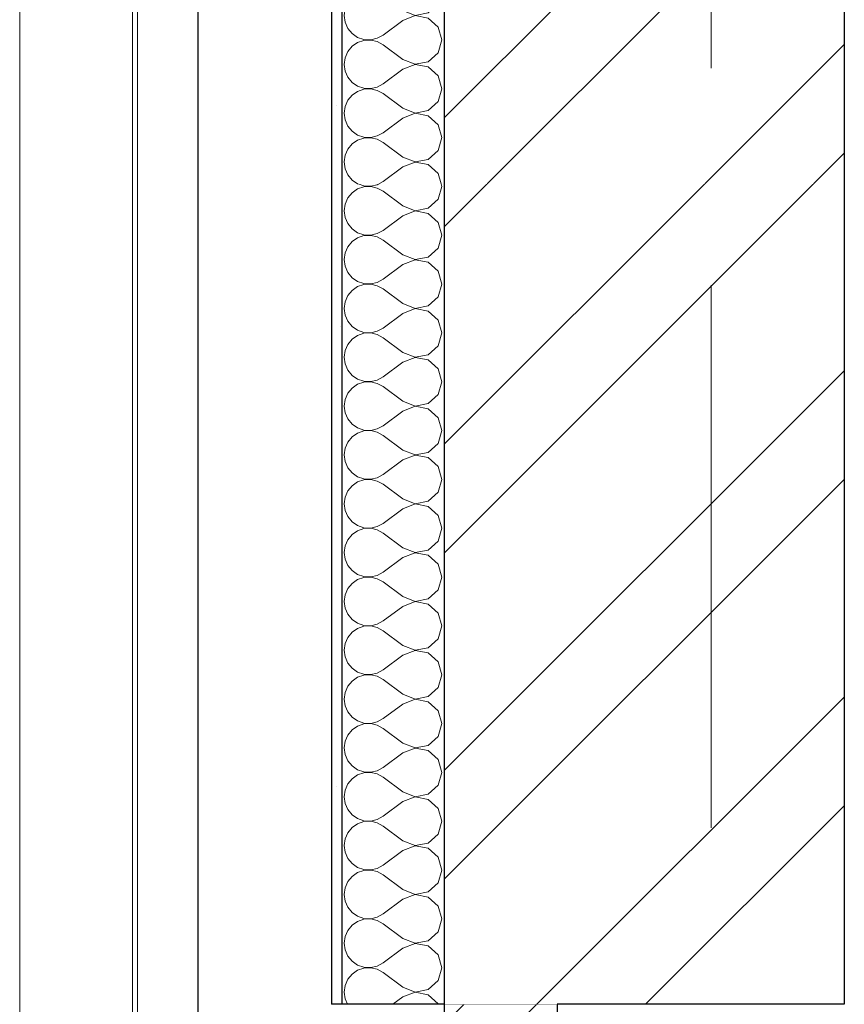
# Model space of a CAD drawing. Header units: millimetres. Extents: x -15683 to 202647, y -7448 to 20513.
# Tile 105 of 114: x 201498 to 202302, y 3252 to 4213. Entities that reach past the tile are written whole.
import ezdxf
from ezdxf.enums import TextEntityAlignment as Align

# ---------------------------------------------------------------- set-up
doc = ezdxf.new("R2010")
doc.units = ezdxf.units.MM
doc.header["$MEASUREMENT"] = 0
doc.set_wipeout_variables(frame=1)
doc.linetypes.add('Wipeout_Contour', pattern=[1000, 0, -1000])
doc.linetypes.add('Штрих-Штриховая', pattern=[1093.611073, 529.166651, -211.666656, 141.111112, -211.666656])
for name, color, linetype in [('Конструктив - Навесные Стены', 7, 'Continuous'), ('Конструктив - Стены Несущие', 7, 'Continuous'), ('Новый_1 ВОДОСТОК', 7, 'Continuous'), ('Элемент Модели - Оси', 7, 'Continuous')]:
    doc.layers.add(name, color=color, linetype=linetype)
doc.layers.add('Конструктив - Навесные Стены_Ном._пера__166', color=7, linetype='Continuous', lineweight=5, true_color=0x97cbff)
for name, color, linetype, lineweight in [('Конструктив - Навесные Стены_Ном._пера__27', 7, 'Continuous', 30), ('Конструктив - Стены Несущие_Ном._пера__101', 253, 'Continuous', 5), ('Конструктив - Стены Несущие_Ном._пера__21', 7, 'Continuous', 30), ('Новый_1 ВОДОСТОК_Ном._пера__141', 7, 'Continuous', 20), ('Элемент Модели - Оси_Ном._пера__1', 7, 'Continuous', 15), ('Элемент Модели - Оси_Ном._пера__2', 8, 'Continuous', 15)]:
    doc.layers.add(name, color=color, linetype=linetype, lineweight=lineweight)
doc.styles.add('СГЕНЕРИР_СТИЛЬ_1', font='arial.ttf')
pattern_1 = [(45, (227496.02, -3497.64), (-159.099, 159.099), []), (45, (227443, -3444.6), (-159.099, 159.099), [])]
pattern_2 = [(45, (227496.02, -3147.64), (-111.3693, 111.3693), [0, -105, 0, -157.5]), (110, (227846.02, -3147.64), (148.0016, 53.8682), [0, -77, 0, -133])]

# ---------------------------------------------------------------- blocks, each defined once
blk = doc.blocks.new('Элемент Разреза_545_4', base_point=(227496.02, -3497.64))
at = {"color": 254, "linetype": 'Wipeout_Contour', "lineweight": 0, "ltscale": 1615837.597591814}
blk.add_wipeout([(201911.74, 3252.36), (201911.74, 3172.36), (201931.74, 3172.36), (201931.74, 3202.36), (201951.74, 3202.36), (201951.74, 3172.36), (202021.74, 3172.36), (202021.74, 3252.36)], dxfattribs=at).dxf.layer = 'Конструктив - Навесные Стены'
at = {"layer": 'Конструктив - Навесные Стены_Ном._пера__166', "linetype": 'Continuous', "lineweight": 5, "true_color": 0x97cbff}
h = blk.add_hatch(dxfattribs=at)
h.set_pattern_fill('АЛЮМИНИЙ_0004', color=151, style=0, pattern_type=2)
h.set_pattern_definition([(45, (227496.02, -3497.64), (-176.7767, 176.7767), []), (45, (227460.67, -3462.28), (-176.7767, 176.7767), []), (45, (227425.31, -3426.93), (-176.7767, 176.7767), [])])
h.paths.add_polyline_path([(201911.74, 3252.36), (201911.74, 3172.36), (201931.74, 3172.36), (201931.74, 3202.36), (201951.74, 3202.36), (201951.74, 3172.36), (202021.74, 3172.36), (202021.74, 3252.36)])
at = {"layer": 'Конструктив - Навесные Стены_Ном._пера__27', "color": 7, "linetype": 'Continuous', "lineweight": 30}
for p, q in [((201911.74, 3252.36), (201911.74, 3172.36)), ((202021.74, 3252.36), (201911.74, 3252.36)), ((202021.74, 3252.36), (202021.74, 3172.36)), ((202021.74, 3172.36), (201911.74, 3172.36))]:
    blk.add_line(p, q, dxfattribs=at)
blk = doc.blocks.new('Элемент Разреза_615_4', base_point=(227496.02, -3497.64))
at = {"layer": 'Конструктив - Стены Несущие_Ном._пера__21', "color": 7, "linetype": 'Continuous', "lineweight": 30}
blk.add_line((201671.74, 352.36), (201671.74, 4052.36), dxfattribs=at)
blk = doc.blocks.new('Элемент Разреза_617_4', base_point=(227496.02, -3497.64))
at = {"layer": 'Конструктив - Стены Несущие_Ном._пера__21', "color": 7, "linetype": 'Continuous', "lineweight": 30}
blk.add_line((201671.74, 4052.36), (201671.74, 7126.34), dxfattribs=at)
blk = doc.blocks.new('Элемент Разреза_645_4', base_point=(227496.02, -3497.64))
at = {"layer": 'Новый_1 ВОДОСТОК_Ном._пера__141', "color": 7, "linetype": 'Continuous', "lineweight": 20}
for p, q in [((201607.93, 7607.45), (201607.93, -3118.9)), ((201497.93, 4981.1), (201497.93, 3011.1))]:
    blk.add_line(p, q, dxfattribs=at)
blk = doc.blocks.new('Элемент Разреза_672_4', base_point=(227496.02, -3497.64))
at = {"layer": 'Новый_1 ВОДОСТОК_Ном._пера__141', "color": 7, "linetype": 'Continuous', "lineweight": 20}
blk.add_line((201612.76, 5099.29), (201612.76, 3129.29), dxfattribs=at)
blk = doc.blocks.new('*X764', base_point=(227496.02, -3497.64))
at = {"layer": 'Конструктив - Стены Несущие_Ном._пера__101', "color": 253, "linetype": 'Continuous', "lineweight": 5}
for p, q in [((201827.67, 4052.36), (201833.5, 4050.39)), ((201846.46, 4051.56), (201847.91, 4052.36)), ((201909.36, 4049.98), (201908.68, 4052.36)), ((201821.87, 4043.75), (201817.67, 4038.69)), ((201827.28, 4047.47), (201821.87, 4043.75)), ((201833.5, 4049.57), (201827.28, 4047.47)), ((201833.5, 4050.39), (201840.07, 4050.08)), ((201840.07, 4049.88), (201833.5, 4049.57)), ((201840.07, 4050.08), (201846.46, 4051.56)), ((201846.46, 4048.4), (201840.07, 4049.88)), ((201852.21, 4045.22), (201846.46, 4048.4)), ((201871.26, 4030.93), (201852.21, 4045.22)), ((201905.8, 4037.46), (201909.36, 4049.98)), ((201817.67, 4038.69), (201815.02, 4032.68)), ((201896.19, 4028.68), (201905.8, 4037.46)), ((201815.02, 4032.68), (201814.12, 4026.17)), ((201814.12, 4026.17), (201815.02, 4019.66)), ((201871.26, 4030.93), (201883.41, 4026.27)), ((201883.41, 4026.07), (201871.26, 4021.41)), ((201883.41, 4026.27), (201896.19, 4028.68)), ((201896.19, 4023.66), (201883.41, 4026.07)), ((201905.8, 4014.88), (201896.19, 4023.66)), ((201815.02, 4019.66), (201817.67, 4013.65)), ((201871.26, 4021.41), (201852.21, 4007.12)), ((201909.36, 4002.36), (201905.8, 4014.88)), ((201817.67, 4013.65), (201821.87, 4008.59)), ((201821.87, 4008.59), (201827.28, 4004.87)), ((201827.28, 4004.87), (201833.5, 4002.78)), ((201846.46, 4003.94), (201852.21, 4007.12)), ((201821.87, 3996.13), (201817.67, 3991.07)), ((201827.28, 3999.85), (201821.87, 3996.13)), ((201833.5, 4001.95), (201827.28, 3999.85)), ((201833.5, 4002.78), (201840.07, 4002.46)), ((201840.07, 4002.26), (201833.5, 4001.95)), ((201840.07, 4002.46), (201846.46, 4003.94)), ((201846.46, 4000.78), (201840.07, 4002.26)), ((201852.21, 3997.6), (201846.46, 4000.78)), ((201871.26, 3983.31), (201852.21, 3997.6)), ((201905.8, 3989.84), (201909.36, 4002.36)), ((201815.02, 3985.06), (201814.12, 3978.55)), ((201817.67, 3991.07), (201815.02, 3985.06)), ((201896.19, 3981.07), (201905.8, 3989.84)), ((201814.12, 3978.55), (201815.02, 3972.05)), ((201871.26, 3983.31), (201883.41, 3978.65)), ((201883.41, 3978.46), (201871.26, 3973.79)), ((201883.41, 3978.65), (201896.19, 3981.07)), ((201896.19, 3976.04), (201883.41, 3978.46)), ((201905.8, 3967.26), (201896.19, 3976.04)), ((201815.02, 3972.05), (201817.67, 3966.03)), ((201817.67, 3966.03), (201821.87, 3960.98)), ((201871.26, 3973.79), (201852.21, 3959.5)), ((201909.36, 3954.74), (201905.8, 3967.26)), ((201821.87, 3960.98), (201827.28, 3957.26)), ((201827.28, 3957.26), (201833.5, 3955.16)), ((201840.07, 3954.84), (201846.46, 3956.32)), ((201846.46, 3956.32), (201852.21, 3959.5)), ((201821.87, 3948.51), (201817.67, 3943.45)), ((201827.28, 3952.23), (201821.87, 3948.51)), ((201833.5, 3954.33), (201827.28, 3952.23)), ((201833.5, 3955.16), (201840.07, 3954.84)), ((201840.07, 3954.65), (201833.5, 3954.33)), ((201846.46, 3953.16), (201840.07, 3954.65)), ((201852.21, 3949.98), (201846.46, 3953.16)), ((201871.26, 3935.69), (201852.21, 3949.98)), ((201905.8, 3942.22), (201909.36, 3954.74)), ((201815.02, 3937.44), (201814.12, 3930.93)), ((201817.67, 3943.45), (201815.02, 3937.44)), ((201896.19, 3933.45), (201905.8, 3942.22)), ((201814.12, 3930.93), (201815.02, 3924.43)), ((201871.26, 3935.69), (201883.41, 3931.03)), ((201883.41, 3930.84), (201871.26, 3926.17)), ((201883.41, 3931.03), (201896.19, 3933.45)), ((201896.19, 3928.42), (201883.41, 3930.84)), ((201905.8, 3919.64), (201896.19, 3928.42)), ((201815.02, 3924.43), (201817.67, 3918.41)), ((201817.67, 3918.41), (201821.87, 3913.36)), ((201871.26, 3926.17), (201852.21, 3911.88)), ((201909.36, 3907.12), (201905.8, 3919.64)), ((201821.87, 3913.36), (201827.28, 3909.64)), ((201827.28, 3909.64), (201833.5, 3907.54)), ((201840.07, 3907.22), (201846.46, 3908.71)), ((201846.46, 3908.71), (201852.21, 3911.88)), ((201821.87, 3900.89), (201817.67, 3895.83)), ((201827.28, 3904.61), (201821.87, 3900.89)), ((201833.5, 3906.71), (201827.28, 3904.61)), ((201833.5, 3907.54), (201840.07, 3907.22)), ((201840.07, 3907.03), (201833.5, 3906.71)), ((201846.46, 3905.54), (201840.07, 3907.03)), ((201852.21, 3902.36), (201846.46, 3905.54)), ((201871.26, 3888.08), (201852.21, 3902.36)), ((201905.8, 3894.61), (201909.36, 3907.12)), ((201815.02, 3889.82), (201814.12, 3883.31)), ((201817.67, 3895.83), (201815.02, 3889.82)), ((201896.19, 3885.83), (201905.8, 3894.61)), ((201814.12, 3883.31), (201815.02, 3876.81)), ((201871.26, 3888.08), (201883.41, 3883.41)), ((201883.41, 3883.22), (201871.26, 3878.55)), ((201883.41, 3883.41), (201896.19, 3885.83)), ((201896.19, 3880.8), (201883.41, 3883.22)), ((201905.8, 3872.02), (201896.19, 3880.8)), ((201815.02, 3876.81), (201817.67, 3870.8)), ((201817.67, 3870.8), (201821.87, 3865.74)), ((201871.26, 3878.55), (201852.21, 3864.27)), ((201909.36, 3859.5), (201905.8, 3872.02)), ((201821.87, 3865.74), (201827.28, 3862.02)), ((201827.28, 3862.02), (201833.5, 3859.92)), ((201840.07, 3859.6), (201846.46, 3861.09)), ((201846.46, 3861.09), (201852.21, 3864.27)), ((201821.87, 3853.27), (201817.67, 3848.21)), ((201827.28, 3856.99), (201821.87, 3853.27)), ((201833.5, 3859.09), (201827.28, 3856.99)), ((201833.5, 3859.92), (201840.07, 3859.6)), ((201840.07, 3859.41), (201833.5, 3859.09)), ((201846.46, 3857.92), (201840.07, 3859.41)), ((201852.21, 3854.74), (201846.46, 3857.92)), ((201871.26, 3840.46), (201852.21, 3854.74)), ((201905.8, 3846.99), (201909.36, 3859.5)), ((201815.02, 3842.2), (201814.12, 3835.69)), ((201817.67, 3848.21), (201815.02, 3842.2)), ((201896.19, 3838.21), (201905.8, 3846.99)), ((201814.12, 3835.69), (201815.02, 3829.19)), ((201871.26, 3840.46), (201883.41, 3835.79)), ((201883.41, 3835.6), (201871.26, 3830.93)), ((201883.41, 3835.79), (201896.19, 3838.21)), ((201896.19, 3833.18), (201883.41, 3835.6)), ((201905.8, 3824.4), (201896.19, 3833.18)), ((201815.02, 3829.19), (201817.67, 3823.18)), ((201817.67, 3823.18), (201821.87, 3818.12)), ((201871.26, 3830.93), (201852.21, 3816.65)), ((201909.36, 3811.88), (201905.8, 3824.4)), ((201821.87, 3818.12), (201827.28, 3814.4)), ((201827.28, 3814.4), (201833.5, 3812.3)), ((201833.5, 3812.3), (201840.07, 3811.98)), ((201840.07, 3811.98), (201846.46, 3813.47)), ((201846.46, 3813.47), (201852.21, 3816.65)), ((201821.87, 3805.65), (201817.67, 3800.59)), ((201827.28, 3809.37), (201821.87, 3805.65)), ((201833.5, 3811.47), (201827.28, 3809.37)), ((201840.07, 3811.79), (201833.5, 3811.47)), ((201846.46, 3810.3), (201840.07, 3811.79)), ((201852.21, 3807.12), (201846.46, 3810.3)), ((201871.26, 3792.84), (201852.21, 3807.12)), ((201905.8, 3799.37), (201909.36, 3811.88)), ((201815.02, 3794.58), (201814.12, 3788.08)), ((201817.67, 3800.59), (201815.02, 3794.58)), ((201871.26, 3792.84), (201883.41, 3788.17)), ((201896.19, 3790.59), (201905.8, 3799.37)), ((201814.12, 3788.08), (201815.02, 3781.57)), ((201871.26, 3783.31), (201852.21, 3769.03)), ((201883.41, 3787.98), (201871.26, 3783.31)), ((201883.41, 3788.17), (201896.19, 3790.59)), ((201896.19, 3785.56), (201883.41, 3787.98)), ((201905.8, 3776.78), (201896.19, 3785.56)), ((201815.02, 3781.57), (201817.67, 3775.56)), ((201817.67, 3775.56), (201821.87, 3770.5)), ((201909.36, 3764.27), (201905.8, 3776.78)), ((201821.87, 3770.5), (201827.28, 3766.78)), ((201827.28, 3766.78), (201833.5, 3764.68)), ((201833.5, 3764.68), (201840.07, 3764.36)), ((201840.07, 3764.17), (201833.5, 3763.85)), ((201840.07, 3764.36), (201846.46, 3765.85)), ((201846.46, 3762.68), (201840.07, 3764.17)), ((201846.46, 3765.85), (201852.21, 3769.03)), ((201905.8, 3751.75), (201909.36, 3764.27)), ((201821.87, 3758.03), (201817.67, 3752.97)), ((201827.28, 3761.75), (201821.87, 3758.03)), ((201833.5, 3763.85), (201827.28, 3761.75)), ((201852.21, 3759.5), (201846.46, 3762.68)), ((201871.26, 3745.22), (201852.21, 3759.5)), ((201815.02, 3746.96), (201814.12, 3740.46)), ((201817.67, 3752.97), (201815.02, 3746.96)), ((201871.26, 3745.22), (201883.41, 3740.55)), ((201896.19, 3742.97), (201905.8, 3751.75)), ((201814.12, 3740.46), (201815.02, 3733.95)), ((201871.26, 3735.69), (201852.21, 3721.41)), ((201883.41, 3740.36), (201871.26, 3735.69)), ((201883.41, 3740.55), (201896.19, 3742.97)), ((201896.19, 3737.94), (201883.41, 3740.36)), ((201905.8, 3729.16), (201896.19, 3737.94)), ((201815.02, 3733.95), (201817.67, 3727.94)), ((201817.67, 3727.94), (201821.87, 3722.88)), ((201909.36, 3716.65), (201905.8, 3729.16)), ((201821.87, 3722.88), (201827.28, 3719.16)), ((201827.28, 3719.16), (201833.5, 3717.06)), ((201833.5, 3716.23), (201827.28, 3714.13)), ((201833.5, 3717.06), (201840.07, 3716.74)), ((201840.07, 3716.55), (201833.5, 3716.23)), ((201840.07, 3716.74), (201846.46, 3718.23)), ((201846.46, 3715.06), (201840.07, 3716.55)), ((201846.46, 3718.23), (201852.21, 3721.41)), ((201905.8, 3704.13), (201909.36, 3716.65)), ((201821.87, 3710.41), (201817.67, 3705.35)), ((201827.28, 3714.13), (201821.87, 3710.41)), ((201852.21, 3711.88), (201846.46, 3715.06)), ((201871.26, 3697.6), (201852.21, 3711.88)), ((201815.02, 3699.34), (201814.12, 3692.84)), ((201817.67, 3705.35), (201815.02, 3699.34)), ((201871.26, 3697.6), (201883.41, 3692.93)), ((201896.19, 3695.35), (201905.8, 3704.13)), ((201814.12, 3692.84), (201815.02, 3686.33)), ((201871.26, 3688.08), (201852.21, 3673.79)), ((201883.41, 3692.74), (201871.26, 3688.08)), ((201883.41, 3692.93), (201896.19, 3695.35)), ((201896.19, 3690.32), (201883.41, 3692.74)), ((201905.8, 3681.55), (201896.19, 3690.32)), ((201815.02, 3686.33), (201817.67, 3680.32)), ((201817.67, 3680.32), (201821.87, 3675.26)), ((201909.36, 3669.03), (201905.8, 3681.55)), ((201821.87, 3675.26), (201827.28, 3671.54)), ((201827.28, 3671.54), (201833.5, 3669.44)), ((201833.5, 3668.61), (201827.28, 3666.51)), ((201833.5, 3669.44), (201840.07, 3669.12)), ((201840.07, 3668.93), (201833.5, 3668.61)), ((201840.07, 3669.12), (201846.46, 3670.61)), ((201846.46, 3667.44), (201840.07, 3668.93)), ((201846.46, 3670.61), (201852.21, 3673.79)), ((201905.8, 3656.51), (201909.36, 3669.03)), ((201821.87, 3662.79), (201817.67, 3657.74)), ((201827.28, 3666.51), (201821.87, 3662.79)), ((201852.21, 3664.27), (201846.46, 3667.44)), ((201871.26, 3649.98), (201852.21, 3664.27)), ((201815.02, 3651.72), (201814.12, 3645.22)), ((201817.67, 3657.74), (201815.02, 3651.72)), ((201871.26, 3649.98), (201883.41, 3645.31)), ((201896.19, 3647.73), (201905.8, 3656.51)), ((201814.12, 3645.22), (201815.02, 3638.71)), ((201871.26, 3640.46), (201852.21, 3626.17)), ((201883.41, 3645.12), (201871.26, 3640.46)), ((201883.41, 3645.31), (201896.19, 3647.73)), ((201896.19, 3642.7), (201883.41, 3645.12)), ((201905.8, 3633.93), (201896.19, 3642.7)), ((201815.02, 3638.71), (201817.67, 3632.7)), ((201817.67, 3632.7), (201821.87, 3627.64)), ((201909.36, 3621.41), (201905.8, 3633.93)), ((201821.87, 3627.64), (201827.28, 3623.92)), ((201827.28, 3623.92), (201833.5, 3621.82)), ((201833.5, 3620.99), (201827.28, 3618.89)), ((201833.5, 3621.82), (201840.07, 3621.5)), ((201840.07, 3621.31), (201833.5, 3620.99)), ((201840.07, 3621.5), (201846.46, 3622.99)), ((201846.46, 3619.83), (201840.07, 3621.31)), ((201846.46, 3622.99), (201852.21, 3626.17)), ((201905.8, 3608.89), (201909.36, 3621.41)), ((201821.87, 3615.17), (201817.67, 3610.12)), ((201827.28, 3618.89), (201821.87, 3615.17)), ((201852.21, 3616.65), (201846.46, 3619.83)), ((201871.26, 3602.36), (201852.21, 3616.65)), ((201815.02, 3604.11), (201814.12, 3597.6)), ((201817.67, 3610.12), (201815.02, 3604.11)), ((201871.26, 3602.36), (201883.41, 3597.7)), ((201896.19, 3600.11), (201905.8, 3608.89)), ((201814.12, 3597.6), (201815.02, 3591.09)), ((201871.26, 3592.84), (201852.21, 3578.55)), ((201883.41, 3597.5), (201871.26, 3592.84)), ((201883.41, 3597.7), (201896.19, 3600.11)), ((201896.19, 3595.09), (201883.41, 3597.5)), ((201905.8, 3586.31), (201896.19, 3595.09)), ((201815.02, 3591.09), (201817.67, 3585.08)), ((201817.67, 3585.08), (201821.87, 3580.02)), ((201909.36, 3573.79), (201905.8, 3586.31)), ((201821.87, 3580.02), (201827.28, 3576.3)), ((201827.28, 3576.3), (201833.5, 3574.2)), ((201833.5, 3573.38), (201827.28, 3571.28)), ((201833.5, 3574.2), (201840.07, 3573.89)), ((201840.07, 3573.69), (201833.5, 3573.38)), ((201840.07, 3573.89), (201846.46, 3575.37)), ((201846.46, 3572.21), (201840.07, 3573.69)), ((201846.46, 3575.37), (201852.21, 3578.55)), ((201852.21, 3569.03), (201846.46, 3572.21)), ((201905.8, 3561.27), (201909.36, 3573.79)), ((201817.67, 3562.5), (201815.02, 3556.49)), ((201821.87, 3567.56), (201817.67, 3562.5)), ((201827.28, 3571.28), (201821.87, 3567.56)), ((201871.26, 3554.74), (201852.21, 3569.03)), ((201815.02, 3556.49), (201814.12, 3549.98)), ((201871.26, 3554.74), (201883.41, 3550.08)), ((201896.19, 3552.49), (201905.8, 3561.27)), ((201814.12, 3549.98), (201815.02, 3543.47)), ((201815.02, 3543.47), (201817.67, 3537.46)), ((201871.26, 3545.22), (201852.21, 3530.93)), ((201883.41, 3549.88), (201871.26, 3545.22)), ((201883.41, 3550.08), (201896.19, 3552.49)), ((201896.19, 3547.47), (201883.41, 3549.88)), ((201905.8, 3538.69), (201896.19, 3547.47)), ((201817.67, 3537.46), (201821.87, 3532.4)), ((201909.36, 3526.17), (201905.8, 3538.69)), ((201821.87, 3532.4), (201827.28, 3528.68)), ((201827.28, 3528.68), (201833.5, 3526.58)), ((201833.5, 3525.76), (201827.28, 3523.66)), ((201833.5, 3526.58), (201840.07, 3526.27)), ((201840.07, 3526.07), (201833.5, 3525.76)), ((201840.07, 3526.27), (201846.46, 3527.75)), ((201846.46, 3524.59), (201840.07, 3526.07)), ((201846.46, 3527.75), (201852.21, 3530.93)), ((201852.21, 3521.41), (201846.46, 3524.59)), ((201905.8, 3513.65), (201909.36, 3526.17)), ((201817.67, 3514.88), (201815.02, 3508.87)), ((201821.87, 3519.94), (201817.67, 3514.88)), ((201827.28, 3523.66), (201821.87, 3519.94)), ((201871.26, 3507.12), (201852.21, 3521.41)), ((201815.02, 3508.87), (201814.12, 3502.36)), ((201871.26, 3507.12), (201883.41, 3502.46)), ((201883.41, 3502.46), (201896.19, 3504.87)), ((201896.19, 3504.87), (201905.8, 3513.65)), ((201814.12, 3502.36), (201815.02, 3495.85)), ((201815.02, 3495.85), (201817.67, 3489.84)), ((201871.26, 3497.6), (201852.21, 3483.31)), ((201883.41, 3502.26), (201871.26, 3497.6)), ((201896.19, 3499.85), (201883.41, 3502.26)), ((201905.8, 3491.07), (201896.19, 3499.85)), ((201817.67, 3489.84), (201821.87, 3484.79)), ((201909.36, 3478.55), (201905.8, 3491.07)), ((201821.87, 3484.79), (201827.28, 3481.07)), ((201827.28, 3476.04), (201821.87, 3472.32)), ((201827.28, 3481.07), (201833.5, 3478.97)), ((201833.5, 3478.14), (201827.28, 3476.04)), ((201833.5, 3478.97), (201840.07, 3478.65)), ((201840.07, 3478.46), (201833.5, 3478.14)), ((201840.07, 3478.65), (201846.46, 3480.13)), ((201846.46, 3476.97), (201840.07, 3478.46)), ((201846.46, 3480.13), (201852.21, 3483.31)), ((201852.21, 3473.79), (201846.46, 3476.97)), ((201905.8, 3466.03), (201909.36, 3478.55)), ((201817.67, 3467.26), (201815.02, 3461.25)), ((201821.87, 3472.32), (201817.67, 3467.26)), ((201871.26, 3459.5), (201852.21, 3473.79)), ((201815.02, 3461.25), (201814.12, 3454.74)), ((201871.26, 3459.5), (201883.41, 3454.84)), ((201883.41, 3454.84), (201896.19, 3457.26)), ((201896.19, 3457.26), (201905.8, 3466.03)), ((201814.12, 3454.74), (201815.02, 3448.24)), ((201815.02, 3448.24), (201817.67, 3442.22)), ((201871.26, 3449.98), (201852.21, 3435.69)), ((201883.41, 3454.65), (201871.26, 3449.98)), ((201896.19, 3452.23), (201883.41, 3454.65)), ((201905.8, 3443.45), (201896.19, 3452.23)), ((201817.67, 3442.22), (201821.87, 3437.17)), ((201909.36, 3430.93), (201905.8, 3443.45)), ((201821.87, 3437.17), (201827.28, 3433.45)), ((201827.28, 3428.42), (201821.87, 3424.7)), ((201827.28, 3433.45), (201833.5, 3431.35)), ((201833.5, 3430.52), (201827.28, 3428.42)), ((201833.5, 3431.35), (201840.07, 3431.03)), ((201840.07, 3430.84), (201833.5, 3430.52)), ((201840.07, 3431.03), (201846.46, 3432.52)), ((201846.46, 3429.35), (201840.07, 3430.84)), ((201846.46, 3432.52), (201852.21, 3435.69)), ((201852.21, 3426.17), (201846.46, 3429.35)), ((201905.8, 3418.41), (201909.36, 3430.93)), ((201817.67, 3419.64), (201815.02, 3413.63)), ((201821.87, 3424.7), (201817.67, 3419.64)), ((201871.26, 3411.88), (201852.21, 3426.17)), ((201896.19, 3409.64), (201905.8, 3418.41)), ((201815.02, 3413.63), (201814.12, 3407.12)), ((201871.26, 3411.88), (201883.41, 3407.22)), ((201883.41, 3407.22), (201896.19, 3409.64)), ((201814.12, 3407.12), (201815.02, 3400.62)), ((201815.02, 3400.62), (201817.67, 3394.61)), ((201871.26, 3402.36), (201852.21, 3388.08)), ((201883.41, 3407.03), (201871.26, 3402.36)), ((201896.19, 3404.61), (201883.41, 3407.03)), ((201905.8, 3395.83), (201896.19, 3404.61)), ((201817.67, 3394.61), (201821.87, 3389.55)), ((201821.87, 3389.55), (201827.28, 3385.83)), ((201909.36, 3383.31), (201905.8, 3395.83)), ((201827.28, 3380.8), (201821.87, 3377.08)), ((201827.28, 3385.83), (201833.5, 3383.73)), ((201833.5, 3382.9), (201827.28, 3380.8)), ((201833.5, 3383.73), (201840.07, 3383.41)), ((201840.07, 3383.22), (201833.5, 3382.9)), ((201840.07, 3383.41), (201846.46, 3384.9)), ((201846.46, 3381.73), (201840.07, 3383.22)), ((201846.46, 3384.9), (201852.21, 3388.08)), ((201852.21, 3378.55), (201846.46, 3381.73)), ((201905.8, 3370.8), (201909.36, 3383.31)), ((201817.67, 3372.02), (201815.02, 3366.01)), ((201821.87, 3377.08), (201817.67, 3372.02)), ((201871.26, 3364.27), (201852.21, 3378.55)), ((201896.19, 3362.02), (201905.8, 3370.8)), ((201815.02, 3366.01), (201814.12, 3359.5)), ((201871.26, 3364.27), (201883.41, 3359.6)), ((201883.41, 3359.6), (201896.19, 3362.02)), ((201814.12, 3359.5), (201815.02, 3353)), ((201815.02, 3353), (201817.67, 3346.99)), ((201871.26, 3354.74), (201852.21, 3340.46)), ((201883.41, 3359.41), (201871.26, 3354.74)), ((201896.19, 3356.99), (201883.41, 3359.41)), ((201905.8, 3348.21), (201896.19, 3356.99)), ((201817.67, 3346.99), (201821.87, 3341.93)), ((201821.87, 3341.93), (201827.28, 3338.21)), ((201909.36, 3335.69), (201905.8, 3348.21)), ((201827.28, 3333.18), (201821.87, 3329.46)), ((201827.28, 3338.21), (201833.5, 3336.11)), ((201833.5, 3335.28), (201827.28, 3333.18)), ((201833.5, 3336.11), (201840.07, 3335.79)), ((201840.07, 3335.6), (201833.5, 3335.28)), ((201840.07, 3335.79), (201846.46, 3337.28)), ((201846.46, 3334.11), (201840.07, 3335.6)), ((201846.46, 3337.28), (201852.21, 3340.46)), ((201852.21, 3330.93), (201846.46, 3334.11)), ((201905.8, 3323.18), (201909.36, 3335.69)), ((201817.67, 3324.4), (201815.02, 3318.39)), ((201821.87, 3329.46), (201817.67, 3324.4)), ((201871.26, 3316.65), (201852.21, 3330.93)), ((201896.19, 3314.4), (201905.8, 3323.18)), ((201815.02, 3318.39), (201814.12, 3311.88)), ((201871.26, 3316.65), (201883.41, 3311.98)), ((201883.41, 3311.98), (201896.19, 3314.4)), ((201814.12, 3311.88), (201815.02, 3305.38)), ((201815.02, 3305.38), (201817.67, 3299.37)), ((201871.26, 3307.12), (201852.21, 3292.84)), ((201883.41, 3311.79), (201871.26, 3307.12)), ((201896.19, 3309.37), (201883.41, 3311.79)), ((201905.8, 3300.59), (201896.19, 3309.37)), ((201817.67, 3299.37), (201821.87, 3294.31)), ((201821.87, 3294.31), (201827.28, 3290.59)), ((201909.36, 3288.08), (201905.8, 3300.59)), ((201827.28, 3285.56), (201821.87, 3281.84)), ((201827.28, 3290.59), (201833.5, 3288.49)), ((201833.5, 3287.66), (201827.28, 3285.56)), ((201833.5, 3288.49), (201840.07, 3288.17)), ((201840.07, 3287.98), (201833.5, 3287.66)), ((201840.07, 3288.17), (201846.46, 3289.66)), ((201846.46, 3286.49), (201840.07, 3287.98)), ((201846.46, 3289.66), (201852.21, 3292.84)), ((201852.21, 3283.31), (201846.46, 3286.49)), ((201905.8, 3275.56), (201909.36, 3288.08)), ((201817.67, 3276.78), (201815.02, 3270.77)), ((201821.87, 3281.84), (201817.67, 3276.78)), ((201871.26, 3269.03), (201852.21, 3283.31)), ((201896.19, 3266.78), (201905.8, 3275.56)), ((201815.02, 3270.77), (201814.12, 3264.27)), ((201871.26, 3269.03), (201883.41, 3264.36)), ((201883.41, 3264.36), (201896.19, 3266.78)), ((201814.12, 3264.27), (201815.02, 3257.76)), ((201815.02, 3257.76), (201817.4, 3252.36)), ((201871.26, 3259.5), (201861.74, 3252.36)), ((201883.41, 3264.17), (201871.26, 3259.5)), ((201896.19, 3261.75), (201883.41, 3264.17)), ((201905.8, 3252.97), (201896.19, 3261.75)), ((201905.97, 3252.36), (201905.8, 3252.97))]:
    blk.add_line(p, q, dxfattribs=at)
blk = doc.blocks.new('Элемент Разреза_676_4', base_point=(227496.02, -3497.64))
at = {"color": 254, "linetype": 'Wipeout_Contour', "lineweight": 0, "ltscale": 807360.726832}
blk.add_wipeout([(201801.74, 3252.36), (201811.74, 3252.36), (201811.74, 4052.36), (201801.74, 4052.36)], dxfattribs=at).dxf.layer = 'Конструктив - Стены Несущие'
at = {"color": 254, "linetype": 'Wipeout_Contour', "lineweight": 0, "ltscale": 808560.302709}
blk.add_wipeout([(201911.74, 4052.36), (201911.74, 3252.36), (202301.62, 3252.36), (202301.62, 4052.36)], dxfattribs=at).dxf.layer = 'Конструктив - Стены Несущие'
at = {"layer": 'Конструктив - Стены Несущие_Ном._пера__101', "linetype": 'Continuous', "lineweight": 5}
h = blk.add_hatch(dxfattribs=at)
h.set_pattern_fill('ШТУКАТУРКА__ГИПС_01_0004', color=253, style=0, pattern_type=2)
h.set_pattern_definition(pattern_2)
h.paths.add_polyline_path([(201801.74, 3252.36), (201811.74, 3252.36), (201811.74, 4052.36), (201801.74, 4052.36)])
h = blk.add_hatch(dxfattribs=at)
h.set_pattern_fill('КИРПИЧ_01_0004', color=253, style=0, pattern_type=2)
h.set_pattern_definition(pattern_1)
h.paths.add_polyline_path([(201911.74, 4052.36), (201911.74, 3252.36), (202301.62, 3252.36), (202301.62, 4052.36)])
at = {"layer": 'Конструктив - Стены Несущие_Ном._пера__21', "color": 7, "linetype": 'Continuous', "lineweight": 30}
for p, q in [((201801.74, 4052.36), (201801.74, 3252.36)), ((202301.62, 4052.36), (202301.62, 3252.36)), ((202301.62, 3252.36), (202021.74, 3252.36))]:
    blk.add_line(p, q, dxfattribs=at)
at = {"color": 254, "linetype": 'Wipeout_Contour', "lineweight": 0, "ltscale": 807580.690389}
blk.add_wipeout([(201811.74, 4052.36), (201811.74, 3252.36), (201911.74, 3252.36), (201911.74, 4052.36)], dxfattribs=at).dxf.layer = 'Конструктив - Стены Несущие'
at = {"layer": 'Конструктив - Стены Несущие_Ном._пера__21', "color": 7, "linetype": 'Continuous', "lineweight": 30}
for p, q in [((201811.74, 4052.36), (201811.74, 3252.36)), ((201911.74, 4052.36), (201911.74, 3252.36)), ((201811.74, 3252.36), (201801.74, 3252.36)), ((201911.74, 3252.36), (201811.74, 3252.36))]:
    blk.add_line(p, q, dxfattribs=at)
at = {"layer": 'Конструктив - Стены Несущие', "lineweight": 0}
blk.add_blockref('*X764', (227496.02, -3497.64), dxfattribs=at)
blk = doc.blocks.new('*X766', base_point=(227496.02, -3497.64))
at = {"layer": 'Конструктив - Стены Несущие_Ном._пера__101', "color": 253, "linetype": 'Continuous', "lineweight": 5}
for p, q in [((201816.35, 4302.36), (201817.67, 4299.37)), ((201864.91, 4302.36), (201852.21, 4292.84)), ((201905.8, 4300.59), (201903.87, 4302.36)), ((201817.67, 4299.37), (201821.87, 4294.31)), ((201821.87, 4294.31), (201827.28, 4290.59)), ((201846.46, 4289.66), (201852.21, 4292.84)), ((201909.36, 4288.08), (201905.8, 4300.59)), ((201827.28, 4285.56), (201821.87, 4281.84)), ((201827.28, 4290.59), (201833.5, 4288.49)), ((201833.5, 4287.66), (201827.28, 4285.56)), ((201833.5, 4288.49), (201840.07, 4288.17)), ((201840.07, 4287.98), (201833.5, 4287.66)), ((201840.07, 4288.17), (201846.46, 4289.66)), ((201846.46, 4286.49), (201840.07, 4287.98)), ((201852.21, 4283.31), (201846.46, 4286.49)), ((201871.26, 4269.03), (201852.21, 4283.31)), ((201905.8, 4275.56), (201909.36, 4288.08)), ((201817.67, 4276.78), (201815.02, 4270.77)), ((201821.87, 4281.84), (201817.67, 4276.78)), ((201896.19, 4266.78), (201905.8, 4275.56)), ((201815.02, 4270.77), (201814.12, 4264.27)), ((201814.12, 4264.27), (201815.02, 4257.76)), ((201871.26, 4269.03), (201883.41, 4264.36)), ((201883.41, 4264.17), (201871.26, 4259.5)), ((201883.41, 4264.36), (201896.19, 4266.78)), ((201896.19, 4261.75), (201883.41, 4264.17)), ((201815.02, 4257.76), (201817.67, 4251.75)), ((201871.26, 4259.5), (201852.21, 4245.22)), ((201905.8, 4252.97), (201896.19, 4261.75)), ((201817.67, 4251.75), (201821.87, 4246.69)), ((201821.87, 4246.69), (201827.28, 4242.97)), ((201846.46, 4242.04), (201852.21, 4245.22)), ((201909.36, 4240.46), (201905.8, 4252.97)), ((201827.28, 4237.94), (201821.87, 4234.22)), ((201827.28, 4242.97), (201833.5, 4240.87)), ((201833.5, 4240.04), (201827.28, 4237.94)), ((201833.5, 4240.87), (201840.07, 4240.55)), ((201840.07, 4240.36), (201833.5, 4240.04)), ((201840.07, 4240.55), (201846.46, 4242.04)), ((201846.46, 4238.87), (201840.07, 4240.36)), ((201852.21, 4235.69), (201846.46, 4238.87)), ((201871.26, 4221.41), (201852.21, 4235.69)), ((201905.8, 4227.94), (201909.36, 4240.46)), ((201817.67, 4229.16), (201815.02, 4223.15)), ((201821.87, 4234.22), (201817.67, 4229.16)), ((201896.19, 4219.16), (201905.8, 4227.94)), ((201815.02, 4223.15), (201814.12, 4216.65)), ((201814.12, 4216.65), (201815.02, 4210.14)), ((201871.26, 4221.41), (201883.41, 4216.74)), ((201883.41, 4216.55), (201871.26, 4211.88)), ((201883.41, 4216.74), (201896.19, 4219.16)), ((201896.19, 4214.13), (201883.41, 4216.55)), ((201815.02, 4210.14), (201817.67, 4204.13)), ((201871.26, 4211.88), (201852.21, 4197.6)), ((201905.8, 4205.35), (201896.19, 4214.13)), ((201817.67, 4204.13), (201821.87, 4199.07)), ((201821.87, 4199.07), (201827.28, 4195.35)), ((201846.46, 4194.42), (201852.21, 4197.6)), ((201909.36, 4192.84), (201905.8, 4205.35)), ((201821.87, 4186.6), (201817.67, 4181.55)), ((201827.28, 4190.32), (201821.87, 4186.6)), ((201827.28, 4195.35), (201833.5, 4193.25)), ((201833.5, 4192.42), (201827.28, 4190.32)), ((201833.5, 4193.25), (201840.07, 4192.93)), ((201840.07, 4192.74), (201833.5, 4192.42)), ((201840.07, 4192.93), (201846.46, 4194.42)), ((201846.46, 4191.25), (201840.07, 4192.74)), ((201852.21, 4188.08), (201846.46, 4191.25)), ((201871.26, 4173.79), (201852.21, 4188.08)), ((201905.8, 4180.32), (201909.36, 4192.84)), ((201817.67, 4181.55), (201815.02, 4175.53)), ((201896.19, 4171.54), (201905.8, 4180.32)), ((201815.02, 4175.53), (201814.12, 4169.03)), ((201814.12, 4169.03), (201815.02, 4162.52)), ((201871.26, 4173.79), (201883.41, 4169.12)), ((201883.41, 4168.93), (201871.26, 4164.27)), ((201883.41, 4169.12), (201896.19, 4171.54)), ((201896.19, 4166.51), (201883.41, 4168.93)), ((201815.02, 4162.52), (201817.67, 4156.51)), ((201871.26, 4164.27), (201852.21, 4149.98)), ((201905.8, 4157.74), (201896.19, 4166.51)), ((201909.36, 4145.22), (201905.8, 4157.74)), ((201817.67, 4156.51), (201821.87, 4151.45)), ((201821.87, 4151.45), (201827.28, 4147.73)), ((201846.46, 4146.8), (201852.21, 4149.98)), ((201821.87, 4138.98), (201817.67, 4133.93)), ((201827.28, 4142.7), (201821.87, 4138.98)), ((201827.28, 4147.73), (201833.5, 4145.63)), ((201833.5, 4144.8), (201827.28, 4142.7)), ((201833.5, 4145.63), (201840.07, 4145.31)), ((201840.07, 4145.12), (201833.5, 4144.8)), ((201840.07, 4145.31), (201846.46, 4146.8)), ((201846.46, 4143.64), (201840.07, 4145.12)), ((201852.21, 4140.46), (201846.46, 4143.64)), ((201871.26, 4126.17), (201852.21, 4140.46)), ((201905.8, 4132.7), (201909.36, 4145.22)), ((201817.67, 4133.93), (201815.02, 4127.91)), ((201896.19, 4123.92), (201905.8, 4132.7)), ((201815.02, 4127.91), (201814.12, 4121.41)), ((201814.12, 4121.41), (201815.02, 4114.9)), ((201871.26, 4126.17), (201883.41, 4121.5)), ((201883.41, 4121.31), (201871.26, 4116.65)), ((201883.41, 4121.5), (201896.19, 4123.92)), ((201896.19, 4118.89), (201883.41, 4121.31)), ((201815.02, 4114.9), (201817.67, 4108.89)), ((201871.26, 4116.65), (201852.21, 4102.36)), ((201905.8, 4110.12), (201896.19, 4118.89)), ((201909.36, 4097.6), (201905.8, 4110.12)), ((201817.67, 4108.89), (201821.87, 4103.83)), ((201821.87, 4103.83), (201827.28, 4100.11)), ((201827.28, 4100.11), (201833.5, 4098.01)), ((201846.46, 4099.18), (201852.21, 4102.36)), ((201821.87, 4091.37), (201817.67, 4086.31)), ((201827.28, 4095.09), (201821.87, 4091.37)), ((201833.5, 4097.18), (201827.28, 4095.09)), ((201833.5, 4098.01), (201840.07, 4097.7)), ((201840.07, 4097.5), (201833.5, 4097.18)), ((201840.07, 4097.7), (201846.46, 4099.18)), ((201846.46, 4096.02), (201840.07, 4097.5)), ((201852.21, 4092.84), (201846.46, 4096.02)), ((201871.26, 4078.55), (201852.21, 4092.84)), ((201905.8, 4085.08), (201909.36, 4097.6)), ((201817.67, 4086.31), (201815.02, 4080.3)), ((201896.19, 4076.3), (201905.8, 4085.08)), ((201815.02, 4080.3), (201814.12, 4073.79)), ((201814.12, 4073.79), (201815.02, 4067.28)), ((201871.26, 4078.55), (201883.41, 4073.89)), ((201883.41, 4073.69), (201871.26, 4069.03)), ((201883.41, 4073.89), (201896.19, 4076.3)), ((201896.19, 4071.28), (201883.41, 4073.69)), ((201905.8, 4062.5), (201896.19, 4071.28)), ((201815.02, 4067.28), (201817.67, 4061.27)), ((201871.26, 4069.03), (201852.21, 4054.74)), ((201908.68, 4052.36), (201905.8, 4062.5)), ((201817.67, 4061.27), (201821.87, 4056.21)), ((201821.87, 4056.21), (201827.28, 4052.49)), ((201827.28, 4052.49), (201827.67, 4052.36)), ((201847.91, 4052.36), (201852.21, 4054.74))]:
    blk.add_line(p, q, dxfattribs=at)
blk = doc.blocks.new('Элемент Разреза_677_4', base_point=(227496.02, -3497.64))
at = {"color": 254, "linetype": 'Wipeout_Contour', "lineweight": 0, "ltscale": 807400.027063}
blk.add_wipeout([(201801.74, 4052.36), (201811.74, 4052.36), (201811.74, 4302.36), (201801.74, 4302.36)], dxfattribs=at).dxf.layer = 'Конструктив - Стены Несущие'
at = {"color": 254, "linetype": 'Wipeout_Contour', "lineweight": 0, "ltscale": 808599.544678}
blk.add_wipeout([(201911.74, 4302.36), (201911.74, 4052.36), (202301.62, 4052.36), (202301.62, 4302.36)], dxfattribs=at).dxf.layer = 'Конструктив - Стены Несущие'
at = {"layer": 'Конструктив - Стены Несущие_Ном._пера__101', "linetype": 'Continuous', "lineweight": 5}
h = blk.add_hatch(dxfattribs=at)
h.set_pattern_fill('ШТУКАТУРКА__ГИПС_01_0004', color=253, style=0, pattern_type=2)
h.set_pattern_definition(pattern_2)
h.paths.add_polyline_path([(201801.74, 4052.36), (201811.74, 4052.36), (201811.74, 4302.36), (201801.74, 4302.36)])
h = blk.add_hatch(dxfattribs=at)
h.set_pattern_fill('КИРПИЧ_01_0004', color=253, style=0, pattern_type=2)
h.set_pattern_definition(pattern_1)
h.paths.add_polyline_path([(201911.74, 4302.36), (201911.74, 4052.36), (202301.62, 4052.36), (202301.62, 4302.36)])
at = {"layer": 'Конструктив - Стены Несущие_Ном._пера__21', "color": 7, "linetype": 'Continuous', "lineweight": 30}
for p, q in [((201801.74, 4302.36), (201801.74, 4052.36)), ((202301.62, 4302.36), (202301.62, 4052.36))]:
    blk.add_line(p, q, dxfattribs=at)
at = {"color": 254, "linetype": 'Wipeout_Contour', "lineweight": 0, "ltscale": 807619.979915}
blk.add_wipeout([(201811.74, 4302.36), (201811.74, 4052.36), (201911.74, 4052.36), (201911.74, 4302.36)], dxfattribs=at).dxf.layer = 'Конструктив - Стены Несущие'
at = {"layer": 'Конструктив - Стены Несущие_Ном._пера__21', "color": 7, "linetype": 'Continuous', "lineweight": 30}
for p, q in [((201811.74, 4302.36), (201811.74, 4052.36)), ((201911.74, 4302.36), (201911.74, 4052.36))]:
    blk.add_line(p, q, dxfattribs=at)
at = {"layer": 'Конструктив - Стены Несущие', "lineweight": 0}
blk.add_blockref('*X766', (227496.02, -3497.64), dxfattribs=at)
blk = doc.blocks.new('Стандартный Маркер Сетки[48]_4', base_point=(202171.74, 13502.41))
at = {"layer": 'Элемент Модели - Оси_Ном._пера__2', "color": 8, "linetype": 'Штрих-Штриховая', "lineweight": 15}
blk.add_line((202171.74, 12702.41), (202171.74, -5697.64), dxfattribs=at)
at = {"layer": 'Элемент Модели - Оси_Ном._пера__1', "color": 7, "lineweight": 15, "style": 'СГЕНЕРИР_СТИЛЬ_1'}
blk.add_attdef('AC_MarkerText_1', text='', height=350, rotation=360, dxfattribs=at).set_placement((202171.74, -6797.64), align=Align.TOP_CENTER)
blk = doc.blocks.new('Стандартный Маркер Сетки[49]_4', base_point=(202171.74, 13502.41))
at = {"layer": 'Элемент Модели - Оси_Ном._пера__2', "color": 8, "linetype": 'Штрих-Штриховая', "lineweight": 15}
blk.add_line((202171.74, 12702.41), (202171.74, -5697.64), dxfattribs=at)
at = {"layer": 'Элемент Модели - Оси_Ном._пера__1', "color": 7, "lineweight": 15, "style": 'СГЕНЕРИР_СТИЛЬ_1'}
blk.add_attdef('AC_MarkerText_1', text='', height=350, rotation=360, dxfattribs=at).set_placement((202171.74, -6797.64), align=Align.TOP_CENTER)

msp = doc.modelspace()

# ---------------------------------------------------------------- block references
at = {"layer": 'Конструктив - Навесные Стены', "lineweight": 0}
msp.add_blockref('Элемент Разреза_545_4', (227496.02, -3497.64), dxfattribs=at)
at = {"layer": 'Конструктив - Стены Несущие', "lineweight": 0}
msp.add_blockref('Элемент Разреза_617_4', (227496.02, -3497.64), dxfattribs=at)
at = {"layer": 'Новый_1 ВОДОСТОК', "lineweight": 0}
for name in ['Элемент Разреза_672_4', 'Элемент Разреза_645_4']:
    msp.add_blockref(name, (227496.02, -3497.64), dxfattribs=at)

# ---------------------------------------------------------------- next in the draw order: block references
at = {"layer": 'Конструктив - Стены Несущие', "lineweight": 0}
msp.add_blockref('Элемент Разреза_615_4', (227496.02, -3497.64), dxfattribs=at)

# ---------------------------------------------------------------- next in the draw order: block references
msp.add_blockref('Элемент Разреза_676_4', (227496.02, -3497.64), dxfattribs=at)

# ---------------------------------------------------------------- next in the draw order: block references
msp.add_blockref('Элемент Разреза_677_4', (227496.02, -3497.64), dxfattribs=at)

# ---------------------------------------------------------------- next in the draw order: block references
at = {"layer": 'Элемент Модели - Оси', "color": 8, "linetype": 'Continuous', "lineweight": 15}
for name in ['Стандартный Маркер Сетки[48]_4', 'Стандартный Маркер Сетки[49]_4']:
    msp.add_blockref(name, (202171.74, 13502.41), dxfattribs=at)

doc.saveas('drawing.dxf')
